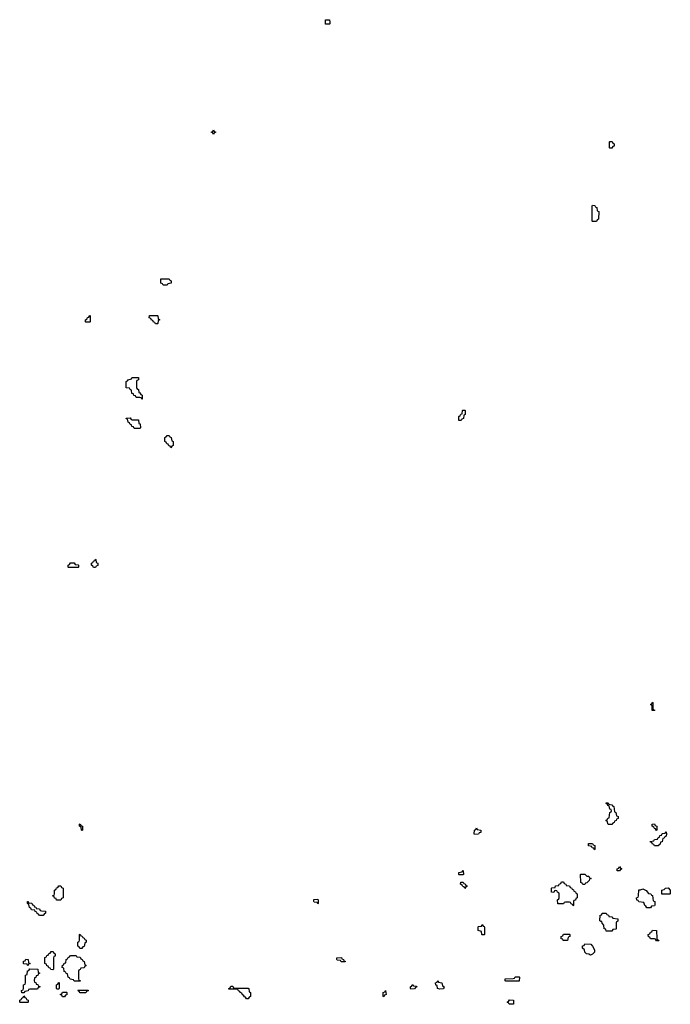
# Model space of a CAD drawing. Header units: inches. Extents: x 2886961 to 3052306, y 543424 to 918523.
# Tile 20 of 117: x 2898706 to 2905434, y 755168 to 765354. Entities that reach past the tile are written whole.
import ezdxf

# ---------------------------------------------------------------- set-up
doc = ezdxf.new("R2010")
doc.units = ezdxf.units.IN
doc.header["$MEASUREMENT"] = 0
for name, color, linetype in [('C8795', 7, 'Continuous'), ('C8796', 7, 'Continuous'), ('C9705', 7, 'Continuous'), ('C9706', 7, 'Continuous')]:
    doc.layers.add(name, color=color, linetype=linetype)

msp = doc.modelspace()

# ---------------------------------------------------------------- linework, layer by layer
at = {"layer": 'C8795', "color": 6}
for points in [[(2899470, 759686), (2899462, 759702), (2899448, 759710), (2899448, 759732), (2899462, 759738), (2899470, 759754), (2899482, 759758), (2899490, 759774), (2899494, 759770), (2899498, 759738), (2899514, 759730), (2899513, 759707), (2899498, 759702), (2899490, 759686)], [(2899310, 759686), (2899210, 759688), (2899206, 759690), (2899206, 759710), (2899222, 759718), (2899230, 759734), (2899270, 759734), (2899278, 759718), (2899310, 759714), (2899314, 759710), (2899314, 759690)], [(2899350, 756966), (2899346, 756970), (2899342, 757002), (2899326, 757010), (2899326, 757030), (2899330, 757034), (2899338, 757018), (2899354, 757010), (2899354, 756970)], [(2899130, 756246), (2899087, 756247), (2899082, 756262), (2899067, 756267), (2899062, 756282), (2899046, 756290), (2899062, 756298), (2899066, 756310), (2899066, 756350), (2899082, 756358), (2899087, 756373), (2899102, 756378), (2899110, 756394), (2899133, 756393), (2899138, 756378), (2899154, 756370), (2899154, 756270), (2899138, 756262)], [(2898910, 756086), (2898902, 756102), (2898887, 756107), (2898882, 756122), (2898867, 756127), (2898862, 756142), (2898827, 756147), (2898822, 756162), (2898806, 756170), (2898802, 756202), (2898786, 756210), (2898787, 756233), (2898793, 756233), (2898798, 756218), (2898830, 756214), (2898838, 756198), (2898853, 756193), (2898858, 756178), (2898873, 756173), (2898878, 756158), (2898910, 756154), (2898918, 756138), (2898930, 756134), (2898973, 756133), (2898974, 756110), (2898958, 756102), (2898950, 756086)], [(2899350, 755746), (2899327, 755747), (2899322, 755762), (2899306, 755770), (2899306, 755810), (2899322, 755818), (2899326, 755830), (2899326, 755890), (2899330, 755894), (2899338, 755878), (2899353, 755873), (2899358, 755858), (2899373, 755853), (2899378, 755838), (2899394, 755830), (2899394, 755810), (2899378, 755802), (2899373, 755767), (2899358, 755762)], [(2899050, 755526), (2899027, 755527), (2899022, 755542), (2899007, 755547), (2899002, 755562), (2898987, 755567), (2898982, 755582), (2898966, 755590), (2898967, 755653), (2898982, 755658), (2898987, 755673), (2899002, 755678), (2899007, 755693), (2899022, 755698), (2899030, 755714), (2899053, 755713), (2899058, 755698), (2899074, 755690), (2899073, 755667), (2899058, 755662), (2899054, 755650), (2899054, 755530)], [(2898790, 755566), (2898782, 755582), (2898750, 755586), (2898746, 755590), (2898747, 755613), (2898762, 755618), (2898770, 755634), (2898793, 755633), (2898798, 755598), (2898814, 755590), (2898798, 755582)], [(2899270, 755406), (2899262, 755422), (2899227, 755427), (2899222, 755442), (2899206, 755450), (2899202, 755482), (2899187, 755487), (2899182, 755502), (2899167, 755507), (2899162, 755542), (2899146, 755550), (2899147, 755573), (2899162, 755578), (2899167, 755593), (2899182, 755598), (2899187, 755633), (2899202, 755638), (2899207, 755653), (2899222, 755658), (2899230, 755674), (2899290, 755674), (2899298, 755658), (2899330, 755654), (2899338, 755638), (2899353, 755633), (2899358, 755618), (2899374, 755610), (2899378, 755578), (2899394, 755570), (2899378, 755562), (2899373, 755547), (2899338, 755542), (2899333, 755527), (2899318, 755522), (2899314, 755510), (2899314, 755430), (2899318, 755418), (2899333, 755413), (2899330, 755406)], [(2898750, 755286), (2898727, 755287), (2898726, 755310), (2898742, 755318), (2898746, 755330), (2898746, 755370), (2898762, 755378), (2898766, 755390), (2898766, 755470), (2898782, 755478), (2898787, 755513), (2898802, 755518), (2898810, 755534), (2898893, 755533), (2898898, 755498), (2898914, 755490), (2898898, 755482), (2898893, 755467), (2898878, 755462), (2898873, 755447), (2898858, 755442), (2898854, 755410), (2898858, 755398), (2898873, 755393), (2898878, 755378), (2898893, 755373), (2898898, 755358), (2898913, 755353), (2898913, 755347), (2898898, 755342), (2898890, 755326), (2898810, 755326), (2898798, 755322), (2898793, 755307), (2898758, 755302)], [(2899090, 755326), (2899086, 755330), (2899086, 755370), (2899102, 755378), (2899110, 755394), (2899114, 755390), (2899114, 755330), (2899110, 755326)], [(2899170, 755246), (2899147, 755247), (2899142, 755262), (2899126, 755270), (2899142, 755278), (2899150, 755294), (2899190, 755294), (2899194, 755290), (2899193, 755267), (2899178, 755262)], [(2899330, 755286), (2899322, 755302), (2899306, 755310), (2899310, 755314), (2899413, 755313), (2899413, 755307), (2899398, 755302), (2899390, 755286)], [(2898710, 755186), (2898706, 755190), (2898706, 755210), (2898722, 755218), (2898727, 755233), (2898742, 755238), (2898750, 755254), (2898758, 755238), (2898773, 755233), (2898778, 755218), (2898794, 755210), (2898794, 755190), (2898790, 755186)]]:
    msp.add_lwpolyline(points, close=True, dxfattribs=at)
at = {"layer": 'C8796', "color": 6}
for points in [[(2899390, 762226), (2899386, 762230), (2899386, 762250), (2899402, 762258), (2899407, 762273), (2899422, 762278), (2899430, 762294), (2899434, 762290), (2899434, 762230), (2899430, 762226)], [(2899970, 761428), (2899962, 761442), (2899950, 761446), (2899910, 761446), (2899902, 761462), (2899887, 761467), (2899882, 761482), (2899867, 761487), (2899862, 761522), (2899847, 761527), (2899842, 761542), (2899807, 761547), (2899806, 761610), (2899822, 761618), (2899826, 761630), (2899862, 761638), (2899866, 761650), (2899873, 761653), (2899933, 761653), (2899934, 761630), (2899918, 761622), (2899914, 761610), (2899914, 761550), (2899918, 761538), (2899934, 761530), (2899938, 761498), (2899950, 761494), (2899958, 761478), (2899972, 761470), (2899974, 761430)], [(2899890, 761126), (2899882, 761142), (2899867, 761147), (2899862, 761162), (2899847, 761167), (2899842, 761182), (2899826, 761190), (2899822, 761222), (2899807, 761227), (2899807, 761233), (2899850, 761234), (2899858, 761218), (2899870, 761214), (2899933, 761213), (2899938, 761178), (2899952, 761172), (2899954, 761130), (2899950, 761126)]]:
    msp.add_lwpolyline(points, close=True, dxfattribs=at)
at = {"layer": 'C9705', "color": 6}
for points in [[(2905246, 758206), (2905246, 758250), (2905242, 758262), (2905228, 758270), (2905242, 758278), (2905250, 758294), (2905254, 758290), (2905254, 758230), (2905258, 758218), (2905274, 758210), (2905270, 758206)], [(2904790, 757028), (2904782, 757062), (2904766, 757070), (2904782, 757078), (2904787, 757093), (2904802, 757098), (2904808, 757152), (2904822, 757158), (2904826, 757170), (2904822, 757182), (2904808, 757188), (2904802, 757222), (2904790, 757226), (2904782, 757242), (2904770, 757246), (2904770, 757252), (2904790, 757252), (2904798, 757238), (2904830, 757232), (2904838, 757218), (2904850, 757214), (2904858, 757158), (2904872, 757152), (2904878, 757118), (2904894, 757110), (2904894, 757090), (2904878, 757082), (2904874, 757070), (2904858, 757062), (2904854, 757050), (2904838, 757042), (2904830, 757028)], [(2905290, 756966), (2905282, 756982), (2905270, 756986), (2905262, 757002), (2905246, 757010), (2905247, 757033), (2905270, 757034), (2905278, 757018), (2905294, 757010), (2905294, 756970)], [(2903410, 756926), (2903406, 756930), (2903408, 756970), (2903422, 756978), (2903430, 756992), (2903438, 756978), (2903474, 756970), (2903473, 756947), (2903458, 756942), (2903450, 756928)], [(2905270, 756806), (2905262, 756822), (2905250, 756826), (2905242, 756842), (2905230, 756846), (2905227, 756853), (2905262, 756858), (2905270, 756874), (2905302, 756878), (2905307, 756893), (2905322, 756898), (2905327, 756913), (2905342, 756918), (2905350, 756934), (2905382, 756938), (2905390, 756954), (2905394, 756930), (2905390, 756906), (2905378, 756902), (2905370, 756886), (2905358, 756882), (2905352, 756868), (2905351, 756850), (2905334, 756846), (2905330, 756826), (2905318, 756822), (2905310, 756806)], [(2904650, 756766), (2904642, 756782), (2904627, 756787), (2904622, 756802), (2904587, 756807), (2904587, 756833), (2904630, 756832), (2904638, 756818), (2904654, 756810), (2904654, 756770)], [(2903250, 756506), (2903246, 756510), (2903247, 756533), (2903282, 756538), (2903286, 756550), (2903293, 756553), (2903294, 756510), (2903290, 756506)], [(2904530, 756406), (2904522, 756422), (2904508, 756428), (2904506, 756510), (2904510, 756514), (2904550, 756514), (2904570, 756494), (2904592, 756492), (2904598, 756478), (2904614, 756470), (2904598, 756462), (2904594, 756450), (2904570, 756426), (2904558, 756422), (2904550, 756408)], [(2904910, 756548), (2904886, 756550), (2904886, 756570), (2904902, 756578), (2904910, 756592), (2904918, 756578), (2904934, 756570), (2904918, 756562)], [(2903310, 756366), (2903302, 756382), (2903290, 756386), (2903282, 756402), (2903266, 756410), (2903267, 756433), (2903293, 756433), (2903298, 756418), (2903313, 756413), (2903318, 756398), (2903332, 756392), (2903330, 756386), (2903318, 756382)], [(2904430, 756186), (2904422, 756202), (2904410, 756206), (2904402, 756222), (2904390, 756226), (2904350, 756226), (2904338, 756222), (2904330, 756206), (2904270, 756206), (2904266, 756250), (2904282, 756258), (2904286, 756270), (2904286, 756310), (2904282, 756322), (2904267, 756327), (2904262, 756342), (2904250, 756346), (2904238, 756342), (2904230, 756326), (2904207, 756327), (2904206, 756370), (2904210, 756374), (2904242, 756378), (2904248, 756392), (2904282, 756398), (2904286, 756410), (2904302, 756418), (2904310, 756434), (2904330, 756434), (2904338, 756418), (2904354, 756410), (2904358, 756398), (2904393, 756393), (2904398, 756378), (2904413, 756373), (2904418, 756358), (2904433, 756353), (2904438, 756338), (2904453, 756333), (2904458, 756318), (2904472, 756310), (2904472, 756268), (2904458, 756262), (2904453, 756247), (2904438, 756242), (2904434, 756230), (2904434, 756190)], [(2905190, 756166), (2905182, 756182), (2905169, 756189), (2905162, 756222), (2905110, 756228), (2905102, 756242), (2905087, 756247), (2905086, 756270), (2905102, 756278), (2905106, 756290), (2905110, 756352), (2905127, 756353), (2905150, 756362), (2905184, 756344), (2905210, 756314), (2905231, 756311), (2905238, 756298), (2905250, 756294), (2905258, 756238), (2905274, 756230), (2905273, 756193), (2905270, 756186), (2905238, 756182), (2905230, 756166)], [(2905430, 756308), (2905348, 756308), (2905348, 756350), (2905370, 756354), (2905386, 756370), (2905412, 756372), (2905434, 756350), (2905434, 756310)], [(2901790, 756206), (2901782, 756222), (2901750, 756226), (2901746, 756230), (2901747, 756253), (2901790, 756254), (2901794, 756250), (2901794, 756210)], [(2904770, 755926), (2904766, 755946), (2904749, 755949), (2904747, 755987), (2904730, 756006), (2904726, 756026), (2904714, 756026), (2904707, 756033), (2904708, 756090), (2904726, 756094), (2904730, 756112), (2904770, 756112), (2904778, 756098), (2904794, 756090), (2904798, 756078), (2904830, 756074), (2904838, 756058), (2904892, 756052), (2904892, 756028), (2904878, 756022), (2904874, 756010), (2904874, 755950), (2904870, 755946), (2904838, 755942), (2904830, 755926)], [(2903490, 755886), (2903486, 755890), (2903482, 755922), (2903446, 755930), (2903446, 755970), (2903450, 755974), (2903482, 755978), (2903490, 755994), (2903498, 755978), (2903510, 755974), (2903513, 755967), (2903514, 755890), (2903510, 755886)], [(2905290, 755826), (2905282, 755842), (2905270, 755846), (2905230, 755846), (2905222, 755862), (2905207, 755867), (2905206, 755890), (2905222, 755898), (2905230, 755914), (2905242, 755918), (2905250, 755934), (2905293, 755933), (2905294, 755850), (2905298, 755838), (2905313, 755833), (2905314, 755826), (2905310, 755826)], [(2904327, 755827), (2904322, 755842), (2904307, 755847), (2904306, 755870), (2904322, 755878), (2904328, 755892), (2904390, 755894), (2904394, 755890), (2904394, 755870), (2904378, 755862), (2904370, 755828)], [(2904610, 755678), (2904590, 755688), (2904566, 755690), (2904550, 755706), (2904546, 755730), (2904526, 755750), (2904527, 755773), (2904542, 755778), (2904550, 755792), (2904612, 755790), (2904631, 755771), (2904651, 755730), (2904650, 755706), (2904630, 755686)], [(2902030, 755606), (2902022, 755622), (2901990, 755626), (2901986, 755630), (2901986, 755650), (2902033, 755653), (2902038, 755638), (2902053, 755633), (2902058, 755618), (2902073, 755613), (2902070, 755606)], [(2903050, 755326), (2903028, 755330), (2903022, 755362), (2903010, 755366), (2903006, 755390), (2903022, 755398), (2903030, 755414), (2903038, 755398), (2903072, 755390), (2903078, 755358), (2903094, 755350), (2903090, 755328)], [(2903733, 755407), (2903726, 755410), (2903726, 755430), (2903810, 755434), (2903822, 755438), (2903829, 755451), (2903870, 755452), (2903874, 755450), (2903870, 755408)], [(2900930, 755334), (2901070, 755334), (2901074, 755330), (2901078, 755298), (2901094, 755290), (2901094, 755250), (2901078, 755242), (2901070, 755226), (2901050, 755226), (2901042, 755242), (2901030, 755246), (2901022, 755262), (2901010, 755266), (2901002, 755282), (2900986, 755290), (2900982, 755302), (2900967, 755307), (2900962, 755322), (2900950, 755326), (2900870, 755326), (2900867, 755333), (2900882, 755338), (2900890, 755354), (2900910, 755354), (2900918, 755338)], [(2902470, 755246), (2902466, 755250), (2902466, 755290), (2902482, 755298), (2902490, 755312), (2902494, 755270), (2902478, 755262)], [(2902750, 755326), (2902746, 755330), (2902746, 755350), (2902762, 755358), (2902770, 755372), (2902778, 755358), (2902810, 755354), (2902814, 755350), (2902798, 755342), (2902790, 755328)], [(2903768, 755168), (2903762, 755182), (2903746, 755190), (2903762, 755198), (2903770, 755214), (2903810, 755212), (2903814, 755210), (2903814, 755170), (2903810, 755168)]]:
    msp.add_lwpolyline(points, close=True, dxfattribs=at)
at = {"layer": 'C9706', "color": 6}
for points in [[(2901910, 765306), (2901869, 765309), (2901867, 765353), (2901910, 765354), (2901914, 765330), (2901914, 765310)], [(2900710, 764166), (2900702, 764182), (2900686, 764190), (2900702, 764198), (2900710, 764214), (2900718, 764198), (2900734, 764190), (2900718, 764182)], [(2904810, 764026), (2904806, 764030), (2904806, 764090), (2904810, 764094), (2904833, 764093), (2904838, 764078), (2904854, 764070), (2904853, 764047), (2904838, 764042), (2904830, 764026)], [(2904630, 763266), (2904626, 763270), (2904626, 763430), (2904630, 763434), (2904653, 763433), (2904658, 763418), (2904674, 763410), (2904678, 763378), (2904694, 763370), (2904692, 763290), (2904678, 763282), (2904670, 763266)], [(2900190, 762606), (2900182, 762622), (2900166, 762630), (2900167, 762673), (2900250, 762674), (2900258, 762658), (2900273, 762653), (2900273, 762627), (2900238, 762622), (2900230, 762606)], [(2900110, 762206), (2900102, 762222), (2900090, 762226), (2900082, 762242), (2900070, 762246), (2900062, 762262), (2900046, 762270), (2900047, 762293), (2900130, 762294), (2900134, 762290), (2900138, 762258), (2900154, 762250), (2900138, 762242), (2900134, 762210), (2900130, 762206)], [(2903270, 761206), (2903247, 761207), (2903246, 761250), (2903262, 761258), (2903267, 761273), (2903282, 761278), (2903286, 761310), (2903290, 761314), (2903310, 761314), (2903314, 761310), (2903314, 761270), (2903298, 761262), (2903294, 761230), (2903278, 761222)], [(2900270, 760926), (2900262, 760942), (2900247, 760947), (2900242, 760962), (2900227, 760967), (2900222, 760982), (2900206, 760990), (2900206, 761030), (2900222, 761038), (2900230, 761054), (2900253, 761053), (2900258, 761038), (2900274, 761030), (2900278, 760998), (2900294, 760990), (2900294, 760950), (2900278, 760942)]]:
    msp.add_lwpolyline(points, close=True, dxfattribs=at)

doc.saveas('drawing.dxf')
